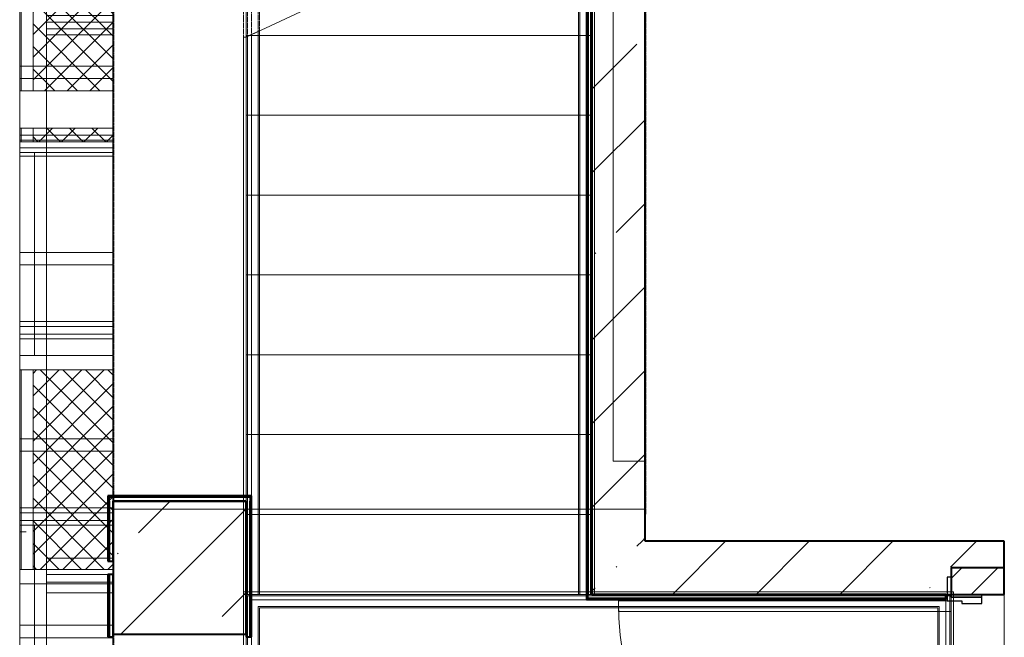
# Model space of a CAD drawing. Header units: millimetres. Extents: x 105028 to 874735, y -568483 to 191941.
# Tile 78 of 135: x 334462 to 338163, y 162627 to 164947. Entities that reach past the tile are written whole.
import ezdxf

# ---------------------------------------------------------------- set-up
doc = ezdxf.new("R2010")
doc.units = ezdxf.units.MM
for name, pattern in [('ADSK_Сверху', [4.5, 3, -1.5]), ('ADSK_Скрыто', [6, 3, -3]), ('ADSK_Штриховая_ш3 п1_5', [4.5, 3, -1.5]), ('Штрих_3_1_5_', [4.5, 3, -1.5])]:
    doc.linetypes.add(name, pattern=pattern)
doc.layers.add('_Разделитель помещений_', color=4, linetype='ADSK_Штриховая_ш3 п1_5', lineweight=40, true_color=0x00ffff)
for name, color, linetype, lineweight in [('Двери', 7, 'Continuous', 18), ('Импосты витража', 7, 'Continuous', 18), ('Каркас_Импост', 7, 'Continuous', 30), ('Лестницы', 7, 'Continuous', 18), ('Монтажный зазор', 7, 'Continuous', 30), ('Несущие колонны', 7, 'Continuous', 18), ('Ограждение', 7, 'Continuous', 18), ('Панели витража', 252, 'Continuous', 5), ('Панель', 7, 'Continuous', 18), ('Перекрытия', 7, 'Continuous', 18), ('Поручни', 7, 'Continuous', 18), ('Проем', 7, 'Continuous', 18), ('Стены', 7, 'Continuous', 18), ('Стены разрез', 7, 'Continuous', 40), ('Стены штриховка', 7, 'Continuous', 40)]:
    doc.layers.add(name, color=color, linetype=linetype, lineweight=lineweight)
pattern_1 = [(45, (0, 0), (-314.308964, 314.308964), []), (45, (314.3, 0), (-314.308964, 314.308964), [555.625, -111.125, 3.353, -107.772])]
pattern_2 = [(45, (0, 0), (-42.42640687, 42.42640687), []), (135, (0, 0), (-42.42640687, -42.42640687), [])]

# ---------------------------------------------------------------- blocks, each defined once
blk = doc.blocks.new('Ограждение - Ограждение-2598950-К2_L02_5_400__Задание СС')
at = {"layer": 'Поручни'}
for p, q in [((43890, 14060.7), (46559.2, 14060.7)), ((43890, 12701.5), (43890, 14060.7)), ((43900, 14050.7), (46549.2, 14050.7)), ((43900, 12701.5), (43900, 14050.7)), ((43905, 14045.7), (46544.2, 14045.7)), ((43905, 12701.5), (43905, 14045.7)), ((43920, 14030.7), (46529.2, 14030.7)), ((43920, 12701.5), (43920, 14030.7)), ((46529.2, 14030.7), (46529.2, 13001.5)), ((46544.2, 14045.7), (46544.2, 13001.5)), ((46549.2, 14050.7), (46549.2, 13001.5)), ((46559.2, 14060.7), (46559.2, 13001.5)), ((43945, 14005.7), (46504.2, 14005.7)), ((43945, 12701.5), (43945, 14005.7)), ((43950, 14000.7), (46499.2, 14000.7)), ((43950, 12701.5), (43950, 14000.7)), ((46499.2, 14000.7), (46499.2, 13001.5)), ((46504.2, 14005.7), (46504.2, 13001.5))]:
    blk.add_line(p, q, dxfattribs=at)
blk = doc.blocks.new('Ограждение - Ограждение-2603270-К2_L02_5_400__Задание СС')
at = {"layer": 'Поручни'}
for p, q in [((45154.2, 14051.5), (45154.2, 16730.4)), ((45179.2, 14051.5), (45179.2, 16742)), ((45194.2, 14051.5), (45194.2, 16749)), ((45199.2, 14051.5), (45199.2, 16751.3)), ((45209.2, 14051.5), (45209.2, 16751.5)), ((45149.2, 14051.5), (45149.2, 16728)), ((45199.2, 14051.5), (45149.2, 14051.5)), ((45194.2, 14051.5), (45154.2, 14051.5)), ((45209.2, 14051.5), (45179.2, 14051.5))]:
    blk.add_line(p, q, dxfattribs=at)
blk = doc.blocks.new('Ограждение - Ограждение-2603274-К2_L02_5_400__Задание СС')
at = {"layer": 'Ограждение', "linetype": 'ADSK_Сверху'}
for p, q in [((43890, 16145.3), (43890, 16751.5)), ((43900, 16145.5), (43900, 16751.5)), ((43905, 16147.9), (43905, 16751.5)), ((43920, 16154.8), (43920, 16751.5)), ((43945, 16166.5), (43945, 16751.5)), ((43950, 16168.8), (43950, 16751.5))]:
    blk.add_line(p, q, dxfattribs=at)
at = {"layer": 'Поручни'}
for p, q in [((43899.6, 16145.3), (43890, 16145.3)), ((43899.6, 16145.3), (43890, 16145.3)), ((43890, 14051.5), (43890, 16145.3)), ((43920, 16154.8), (43899.6, 16145.3)), ((43920, 16154.8), (43899.6, 16145.3)), ((43950, 16168.8), (43900, 16145.5)), ((43900, 14051.5), (43900, 16145.5)), ((43945, 16166.5), (43905, 16147.9)), ((43945, 16166.5), (43905, 16147.9)), ((43945, 16166.5), (43905, 16147.9)), ((43905, 14051.5), (43905, 16147.9)), ((43920, 14051.5), (43920, 16154.8)), ((43945, 14051.5), (43945, 16166.5)), ((43950, 14051.5), (43950, 16168.8)), ((43920, 14051.5), (43890, 14051.5)), ((43950, 14051.5), (43900, 14051.5)), ((43945, 14051.5), (43905, 14051.5))]:
    blk.add_line(p, q, dxfattribs=at)
blk = doc.blocks.new('101_Дверь_Однопольная - _НЧ_Мет_1200х2100_ЛК_угловая коробка_EI60_Л-3122897-К2_L02_5_400__Задание СС')
at = {"layer": 'Каркас_Импост'}
for p, q in [((-625, 115), (-715, 115)), ((-715, 115), (-715, 100)), ((-625, 60), (-625, 115)), ((715, 115), (625, 115)), ((625, 115), (625, 60)), ((715, 100), (715, 115)), ((-715, 100), (-640, 100)), ((-640, 100), (-640, -15)), ((640, -15), (640, 100)), ((640, 100), (715, 100)), ((-615, 60), (-625, 60)), ((-615, -15), (-615, 60)), ((625, 60), (615, 60)), ((615, 60), (615, -15)), ((-640, -15), (-615, -15)), ((615, -15), (640, -15))]:
    blk.add_line(p, q, dxfattribs=at)
at = {"layer": 'Монтажный зазор'}
for p, q in [((-640, 100), (-650, 100)), ((-650, 100), (-650, -15)), ((-640, -15), (-640, 100)), ((650, 100), (640, 100)), ((640, 100), (640, -15)), ((650, -15), (650, 100)), ((-650, -15), (-640, -15)), ((640, -15), (650, -15))]:
    blk.add_line(p, q, dxfattribs=at)
at = {"layer": 'Панель'}
for p, q in [((625, 1350), (585, 1350)), ((585, 1350), (585, 100)), ((625, 100), (625, 1350)), ((585, 100), (625, 100))]:
    blk.add_line(p, q, dxfattribs=at)
blk.add_arc((625, 100), 1250, 90, 180, dxfattribs=at)
blk = doc.blocks.new('135_SLK_K2_AR_rvt-1-К2_L02_5_400__Задание СС')
at = {"layer": 'Стены разрез', "lineweight": 9}
h = blk.add_hatch(dxfattribs=at)
h.set_pattern_fill('FP_4', color=256, style=0, pattern_type=2)
h.set_pattern_definition([(45, (0, 0), (-134.7038418, 134.7038418), []), (45, (134.7, 0), (-134.7038418, 134.7038418), [238.125, -47.625, 3.353, -44.272])])
h.paths.add_polyline_path([(-12383164.2, 9989300.7), (-12382964.2, 9989300.7), (-12382964.2, 9989410.7), (-12383164.2, 9989410.7)])
h.paths.add_polyline_path([(-12382964.2, 9990710.7), (-12382964.2, 9990810.7), (-12383164.2, 9990810.7), (-12383164.2, 9990710.7)])
at = {"layer": '_Разделитель помещений_', "linetype": 'Штрих_3_1_5_'}
for p, q in [((-12386314.2, 9993539), (-12386314.2, 9984720.7)), ((-12384314.2, 9993539), (-12384314.2, 9991010.7))]:
    blk.add_line(p, q, dxfattribs=at)
at = {"layer": 'Лестницы', "linetype": 'ADSK_Сверху'}
for p, q in [((-12385814.2, 9992804.5), (-12385814.2, 9993410.7)), ((-12385814.2, 9992810.7), (-12385800.9, 9992810.7)), ((-12385814.2, 9992810.7), (-12385800.9, 9992810.7))]:
    blk.add_line(p, q, dxfattribs=at)
at = {"layer": 'Лестницы'}
for p, q in [((-12384514.2, 9992810.7), (-12384514.2, 9993110.7)), ((-12385277.5, 9993054.8), (-12385814.2, 9992804.5)), ((-12385814.2, 9992510.7), (-12385814.2, 9992804.5)), ((-12385800.9, 9992810.7), (-12384514.2, 9992810.7)), ((-12384514.2, 9992510.7), (-12384514.2, 9992810.7)), ((-12385814.2, 9992210.7), (-12385814.2, 9992510.7)), ((-12385814.2, 9992510.7), (-12384514.2, 9992510.7)), ((-12384514.2, 9992210.7), (-12384514.2, 9992510.7)), ((-12385814.2, 9991910.7), (-12385814.2, 9992210.7)), ((-12385814.2, 9992210.7), (-12384514.2, 9992210.7)), ((-12384514.2, 9991910.7), (-12384514.2, 9992210.7)), ((-12385814.2, 9991610.7), (-12385814.2, 9991910.7)), ((-12385814.2, 9991910.7), (-12384514.2, 9991910.7)), ((-12384514.2, 9991610.7), (-12384514.2, 9991910.7)), ((-12385814.2, 9991310.7), (-12385814.2, 9991610.7)), ((-12385814.2, 9991610.7), (-12384514.2, 9991610.7)), ((-12384514.2, 9991310.7), (-12384514.2, 9991610.7)), ((-12385814.2, 9991010.7), (-12385814.2, 9991310.7)), ((-12385814.2, 9991310.7), (-12384514.2, 9991310.7)), ((-12384514.2, 9991010.7), (-12384514.2, 9991310.7)), ((-12385814.2, 9990710.7), (-12385814.2, 9991010.7)), ((-12385814.2, 9991010.7), (-12384514.2, 9991010.7)), ((-12384514.2, 9990710.7), (-12384514.2, 9991010.7)), ((-12385814.2, 9990710.7), (-12384514.2, 9990710.7)), ((-12385814.2, 9990710.3), (-12385814.2, 9989360.7)), ((-12383164.2, 9990710.3), (-12385814.2, 9990710.3)), ((-12383164.2, 9989360.7), (-12383164.2, 9990710.3))]:
    blk.add_line(p, q, dxfattribs=at)
at = {"layer": 'Лестницы', "linetype": 'ADSK_Скрыто'}
for p, q in [((-12385800.9, 9992810.7), (-12384514.2, 9992810.7)), ((-12385814.2, 9992510.7), (-12384514.2, 9992510.7)), ((-12385814.2, 9992210.7), (-12384514.2, 9992210.7)), ((-12385814.2, 9991910.7), (-12384514.2, 9991910.7)), ((-12385814.2, 9991610.7), (-12384514.2, 9991610.7)), ((-12385814.2, 9991310.7), (-12384514.2, 9991310.7)), ((-12385814.2, 9991010.7), (-12384514.2, 9991010.7)), ((-12385814.2, 9990710.7), (-12384514.2, 9990710.7))]:
    blk.add_line(p, q, dxfattribs=at)
at = {"layer": 'Перекрытия'}
for p, q in [((-12386314.2, 9991030.7), (-12386314.2, 10016960.7)), ((-12386314.2, 10016960.7), (-12386314.2, 9991030.7)), ((-12386314.2, 9991060.7), (-12386314.2, 9993670.7)), ((-12386314.2, 9993670.7), (-12386314.2, 9991060.7)), ((-12385814.2, 9993670.7), (-12385814.2, 9991060.7)), ((-12385814.2, 9991060.7), (-12385814.2, 9993670.7)), ((-12385814.2, 9991060.7), (-12386314.2, 9991060.7)), ((-12386314.2, 9991060.7), (-12385814.2, 9991060.7)), ((-12384314.2, 9991030.7), (-12386314.2, 9991030.7)), ((-12386314.2, 9991030.7), (-12384314.2, 9991030.7)), ((-12384314.2, 9990910.7), (-12384314.2, 9991030.7)), ((-12384314.2, 9991030.7), (-12384314.2, 9990910.7)), ((-12382964.2, 9990910.7), (-12384314.2, 9990910.7)), ((-12384314.2, 9990910.7), (-12382964.2, 9990910.7)), ((-12382964.2, 9984710.7), (-12382964.2, 9990910.7)), ((-12382964.2, 9990910.7), (-12382964.2, 9984710.7)), ((-12385814.2, 9990560.7), (-12385814.2, 9990710.7)), ((-12385814.2, 9990710.7), (-12383164.2, 9990710.7)), ((-12383164.2, 9990710.7), (-12385814.2, 9990710.7)), ((-12385814.2, 9990710.7), (-12385814.2, 9990560.7)), ((-12383164.2, 9990710.7), (-12383164.2, 9989360.7)), ((-12383164.2, 9989360.7), (-12383164.2, 9990710.7)), ((-12386314.2, 9987660.7), (-12386314.2, 9990560.7)), ((-12386314.2, 9990560.7), (-12385814.2, 9990560.7)), ((-12385814.2, 9990560.7), (-12386314.2, 9990560.7)), ((-12386314.2, 9990560.7), (-12386314.2, 9987660.7))]:
    blk.add_line(p, q, dxfattribs=at)
at = {"layer": 'Стены'}
for p, q in [((-12384314.2, 9991210.7), (-12384314.2, 9994780.7)), ((-12384434.2, 9994660.7), (-12384434.2, 9991210.7)), ((-12384434.2, 9991210.7), (-12384434.2, 9993718)), ((-12384314.2, 9993718), (-12384314.2, 9991210.7)), ((-12384534.2, 9993110.7), (-12384534.2, 9992810.7)), ((-12384514.2, 9992810.7), (-12384514.2, 9993110.7)), ((-12384534.2, 9992810.7), (-12384514.2, 9992810.7)), ((-12384534.2, 9992810.7), (-12384514.2, 9992810.7)), ((-12384534.2, 9992810.7), (-12384534.2, 9992510.7)), ((-12384514.2, 9992510.7), (-12384514.2, 9992810.7)), ((-12384534.2, 9992510.7), (-12384514.2, 9992510.7)), ((-12384534.2, 9992510.7), (-12384514.2, 9992510.7)), ((-12384534.2, 9992510.7), (-12384534.2, 9992210.7)), ((-12384514.2, 9992210.7), (-12384514.2, 9992510.7)), ((-12384534.2, 9992210.7), (-12384514.2, 9992210.7)), ((-12384534.2, 9992210.7), (-12384514.2, 9992210.7)), ((-12384534.2, 9992210.7), (-12384534.2, 9991910.7)), ((-12384514.2, 9991910.7), (-12384514.2, 9992210.7)), ((-12384534.2, 9991910.7), (-12384514.2, 9991910.7)), ((-12384534.2, 9991910.7), (-12384514.2, 9991910.7)), ((-12384534.2, 9991910.7), (-12384534.2, 9991610.7)), ((-12384514.2, 9991610.7), (-12384514.2, 9991910.7)), ((-12384534.2, 9991610.7), (-12384514.2, 9991610.7)), ((-12384534.2, 9991610.7), (-12384514.2, 9991610.7)), ((-12384534.2, 9991610.7), (-12384534.2, 9991310.7)), ((-12384514.2, 9991310.7), (-12384514.2, 9991610.7)), ((-12384534.2, 9991310.7), (-12384514.2, 9991310.7)), ((-12384534.2, 9991310.7), (-12384514.2, 9991310.7)), ((-12384534.2, 9991310.7), (-12384534.2, 9991010.7)), ((-12384514.2, 9991010.7), (-12384514.2, 9991310.7)), ((-12384314.2, 9991210.7), (-12384434.2, 9991210.7)), ((-12384314.2, 9991210.7), (-12384434.2, 9991210.7)), ((-12386334.2, 9991060.7), (-12386334.2, 9991080.7)), ((-12385794.2, 9991080.7), (-12386334.2, 9991080.7)), ((-12385794.2, 9991080.7), (-12385794.2, 9991060.7)), ((-12386334.2, 9991060.7), (-12386334.2, 9990835.7)), ((-12386314.2, 9991060.7), (-12385814.2, 9991060.7)), ((-12386314.2, 9990835.7), (-12386314.2, 9991060.7)), ((-12385814.2, 9991060.7), (-12385814.2, 9990550.7)), ((-12385794.2, 9990550.7), (-12385794.2, 9991060.7)), ((-12384534.2, 9991010.7), (-12384514.2, 9991010.7)), ((-12384534.2, 9991010.7), (-12384514.2, 9991010.7)), ((-12384534.2, 9991010.7), (-12384534.2, 9990710.7)), ((-12384514.2, 9990710.7), (-12384514.2, 9991010.7)), ((-12386314.2, 9990835.7), (-12386334.2, 9990835.7)), ((-12386334.2, 9990785.7), (-12386314.2, 9990785.7)), ((-12386334.2, 9990785.7), (-12386334.2, 9990550.7)), ((-12386314.2, 9990550.7), (-12386314.2, 9990785.7)), ((-12383184.2, 9990710.7), (-12384534.2, 9990710.7)), ((-12384534.2, 9990690.7), (-12384534.2, 9990710.7)), ((-12384534.2, 9990710.7), (-12384514.2, 9990710.7)), ((-12383184.2, 9990710.7), (-12383184.2, 9990690.7)), ((-12384534.2, 9990690.7), (-12383184.2, 9990690.7)), ((-12386314.2, 9990550.7), (-12386334.2, 9990550.7)), ((-12385794.2, 9990550.7), (-12385814.2, 9990550.7))]:
    blk.add_line(p, q, dxfattribs=at)
at = {"layer": 'Стены разрез'}
for p, q in [((-12384534.2, 9993410.7), (-12384534.2, 9990710.7)), ((-12384514.2, 9990710.7), (-12384514.2, 9993410.7)), ((-12385794.2, 9991080.7), (-12386334.2, 9991080.7)), ((-12386334.2, 9991080.7), (-12386334.2, 9991075.7)), ((-12386334.2, 9991075.7), (-12386334.2, 9991060.7)), ((-12385794.2, 9991075.7), (-12385794.2, 9991080.7)), ((-12385794.2, 9991060.7), (-12385794.2, 9991075.7)), ((-12386334.2, 9991060.7), (-12386334.2, 9990835.7)), ((-12386314.2, 9991060.7), (-12385814.2, 9991060.7)), ((-12386314.2, 9990835.7), (-12386314.2, 9991060.7)), ((-12385814.2, 9991060.7), (-12385814.2, 9990550.7)), ((-12385794.2, 9990550.7), (-12385794.2, 9991060.7)), ((-12386334.2, 9990835.7), (-12386314.2, 9990835.7)), ((-12386314.2, 9990785.7), (-12386334.2, 9990785.7)), ((-12386334.2, 9990785.7), (-12386334.2, 9990550.7)), ((-12386314.2, 9990550.7), (-12386314.2, 9990785.7)), ((-12382964.2, 9990810.7), (-12383164.2, 9990810.7)), ((-12383164.2, 9990810.7), (-12383164.2, 9990710.7)), ((-12382964.2, 9990710.7), (-12382964.2, 9990810.7)), ((-12384534.2, 9990710.7), (-12384534.2, 9990695.7)), ((-12383184.2, 9990710.7), (-12384514.2, 9990710.7)), ((-12383184.2, 9990690.7), (-12383184.2, 9990710.7)), ((-12383164.2, 9990710.7), (-12382964.2, 9990710.7)), ((-12384534.2, 9990695.7), (-12384534.2, 9990690.7)), ((-12384534.2, 9990690.7), (-12383184.2, 9990690.7)), ((-12386334.2, 9990550.7), (-12386314.2, 9990550.7)), ((-12385814.2, 9990550.7), (-12385794.2, 9990550.7))]:
    blk.add_line(p, q, dxfattribs=at)
at = {"layer": 'Стены штриховка'}
for p, q in [((-12384529.2, 9993410.7), (-12384529.2, 9990710.7)), ((-12385799.2, 9991075.7), (-12386329.2, 9991075.7)), ((-12386329.2, 9991060.7), (-12386329.2, 9991075.7)), ((-12385799.2, 9991075.7), (-12385799.2, 9991060.7)), ((-12386329.2, 9991060.7), (-12386329.2, 9990835.7)), ((-12385799.2, 9990550.7), (-12385799.2, 9991060.7)), ((-12386329.2, 9990785.7), (-12386329.2, 9990550.7)), ((-12384529.2, 9990695.7), (-12384529.2, 9990710.7)), ((-12384529.2, 9990695.7), (-12383184.2, 9990695.7))]:
    blk.add_line(p, q, dxfattribs=at)
at = {"layer": 'Двери', "lineweight": 18, "rotation": 89.99999999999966}
blk.add_blockref('101_Дверь_Однопольная - _НЧ_Мет_1200х2100_ЛК_угловая коробка_EI60_Л-3122897-К2_L02_5_400__Задание СС', (-12383064.2, 9990060.7), dxfattribs=at)
at = {"layer": 'Ограждение', "lineweight": 18}
for name in ['Ограждение - Ограждение-2603274-К2_L02_5_400__Задание СС', 'Ограждение - Ограждение-2603270-К2_L02_5_400__Задание СС', 'Ограждение - Ограждение-2598950-К2_L02_5_400__Задание СС']:
    blk.add_blockref(name, (-12429713.8, 9976659.2), dxfattribs=at)
blk = doc.blocks.new('231_ADSK_Дверь_Проем - ADSK_Дверь_Проем-3045521-К2_L02_5_400__Задание СС')
at = {"layer": 'Проем'}
for p, q in [((-650, 100), (650, 100)), ((-650, -100), (650, -100))]:
    blk.add_line(p, q, dxfattribs=at)
blk = doc.blocks.new('Бетон-Прямоугольная-Колонна - CLM_Типовые этажи_В50 F100-500х500-V7-К2_L02_5_400__Задание СС')
at = {"layer": 'Несущие колонны', "lineweight": 9}
h = blk.add_hatch(dxfattribs=at)
h.set_pattern_fill('FP_18', color=256, style=0, pattern_type=2)
h.set_pattern_definition([(45, (12386064.2, -9990810.75), (-314.308964, 314.308964), []), (45, (12386378.5, -9990810.75), (-314.308964, 314.308964), [555.625, -111.125, 3.353, -107.772])])
h.paths.add_polyline_path([(250, -250), (250, 250), (-250, 250), (-250, -250)])
at = {"layer": 'Несущие колонны', "lineweight": 40}
for p, q in [((250, 250), (-250, 250)), ((-250, 250), (-250, -250)), ((250, -250), (250, 250)), ((-250, -250), (250, -250))]:
    blk.add_line(p, q, dxfattribs=at)
at = {"layer": 'Несущие колонны'}
for p, q in [((-250, -250), (-250, 250)), ((-250, 250), (250, 250)), ((250, 250), (250, -250)), ((250, -250), (-250, -250))]:
    blk.add_line(p, q, dxfattribs=at)
blk = doc.blocks.new('Перекрытия 1 - Перекрытия 1-3194490-К2_L02_5_400__Задание СС')
at = {"layer": 'Перекрытия'}
for p, q in [((43400.3, -34793), (43400.3, -37450.2)), ((43400.3, -37450.2), (43400.3, -34840.2)), ((43900.3, -34840.2), (43900.3, -37450.2)), ((43400.3, -37450.2), (43900.3, -37450.2)), ((43900.3, -37450.2), (43400.3, -37450.2))]:
    blk.add_line(p, q, dxfattribs=at)
blk = doc.blocks.new('135_SLK_K1-2-3_KR_rvt-1-К2_L02_5_400__Задание СС')
at = {"layer": 'Стены разрез', "lineweight": 9}
h = blk.add_hatch(dxfattribs=at)
h.set_pattern_fill('FP_6', color=256, style=0, pattern_type=2)
h.set_pattern_definition(pattern_1)
h.paths.add_polyline_path([(-12384514.2, 9990910.7), (-12384314.2, 9990910.7), (-12384314.2, 9994918), (-12384514.2, 9994918), (-12384514.2, 9993110.4)])
h = blk.add_hatch(dxfattribs=at)
h.set_pattern_fill('FP_6', color=256, style=0, pattern_type=2)
h.set_pattern_definition(pattern_1)
h.paths.add_polyline_path([(-12382964.2, 9990710.7), (-12382964.2, 9990910.7), (-12384514.2, 9990910.7), (-12384514.2, 9990710.7)])
at = {"layer": 'Перекрытия'}
for p, q in [((-12386314.2, 10017160.7), (-12386314.2, 9982455.7)), ((-12386314.2, 9990543.1), (-12386314.2, 10014160.7))]:
    blk.add_line(p, q, dxfattribs=at)
at = {"layer": 'Стены'}
for p, q in [((-12384514.2, 9993718), (-12384514.2, 9991218)), ((-12384314.2, 9991218), (-12384314.2, 9993718))]:
    blk.add_line(p, q, dxfattribs=at)
at = {"layer": 'Стены разрез'}
for p, q in [((-12384514.2, 9994918), (-12384514.2, 9990910.7)), ((-12384314.2, 9990910.7), (-12384314.2, 9994918)), ((-12384514.2, 9990910.7), (-12384514.2, 9990710.7)), ((-12382964.2, 9990910.7), (-12384314.2, 9990910.7)), ((-12382964.2, 9990710.7), (-12382964.2, 9990910.7)), ((-12384514.2, 9990710.7), (-12382964.2, 9990710.7))]:
    blk.add_line(p, q, dxfattribs=at)
at = {"layer": 'Двери', "lineweight": 18, "rotation": 89.99999999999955}
blk.add_blockref('231_ADSK_Дверь_Проем - ADSK_Дверь_Проем-3045521-К2_L02_5_400__Задание СС', (-12383064.2, 9990060.7), dxfattribs=at)
at = {"layer": 'Несущие колонны', "lineweight": 18}
blk.add_blockref('Бетон-Прямоугольная-Колонна - CLM_Типовые этажи_В50 F100-500х500-V7-К2_L02_5_400__Задание СС', (-12386064.2, 9990810.7), dxfattribs=at)
at = {"layer": 'Перекрытия', "lineweight": 18}
blk.add_blockref('Перекрытия 1 - Перекрытия 1-3194490-К2_L02_5_400__Задание СС', (-12429714.5, 10028511), dxfattribs=at)
blk = doc.blocks.new('Rectangular Mullion - R_InvisibleFrame_50Wx250H-5571140-К2_L02_5_400__Задание СС')
at = {"layer": 'Импосты витража', "lineweight": 5}
for p, q in [((-12386564.2, 9990715.8), (-12386564.2, 9990810.7)), ((-12386564.2, 9990810.7), (-12386564.2, 9990715.8)), ((-12386314.2, 9990810.7), (-12386314.2, 9990715.8)), ((-12386314.2, 9990810.7), (-12386314.2, 9990715.8)), ((-12386564.2, 9990715.8), (-12386314.2, 9990715.8)), ((-12386314.2, 9990715.8), (-12386564.2, 9990715.8))]:
    blk.add_line(p, q, dxfattribs=at)
blk = doc.blocks.new('Rectangular Mullion - R_InvisibleFrame_50Wx250H-5146935-К2_L02_5_400__Задание СС')
at = {"layer": 'Импосты витража', "lineweight": 5}
for p, q in [((-12368714.2, 9992860.7), (-12368714.2, 9994910.7)), ((-12368714.2, 9992860.7), (-12368714.2, 9994910.7)), ((-12368464.2, 9994910.7), (-12368464.2, 9992860.7)), ((-12368464.2, 9992860.7), (-12368464.2, 9994910.7))]:
    blk.add_line(p, q, dxfattribs=at)
blk = doc.blocks.new('Rectangular Mullion - R_InvisibleFrame_50Wx250H-6048025-К2_L02_5_400__Задание СС')
at = {"layer": 'Импосты витража', "lineweight": 5}
for p, q in [((25, 250), (-25, 250)), ((-25, 250), (-25, 0)), ((-25, 0), (-25, 250)), ((-25, 250), (25, 250)), ((25, 0), (25, 250)), ((25, 250), (25, 0)), ((-25, 0), (25, 0)), ((25, 0), (-25, 0))]:
    blk.add_line(p, q, dxfattribs=at)
blk = doc.blocks.new('Rectangular Mullion - R_InvisibleFrame_50Wx250H-5571141-К2_L02_5_400__Задание СС')
at = {"layer": 'Импосты витража', "lineweight": 5}
for p, q in [((-12386564.2, 9990810.7), (-12386564.2, 9992860.7)), ((-12386564.2, 9992860.7), (-12386564.2, 9990810.7)), ((-12386314.2, 9992860.7), (-12386314.2, 9990810.7)), ((-12386314.2, 9992860.7), (-12386314.2, 9990810.7))]:
    blk.add_line(p, q, dxfattribs=at)
blk = doc.blocks.new('System Panel - A_PAN_Glass_Теплое-V52-К2_L02_5_400__Задание СС')
at = {"layer": 'Панели витража', "lineweight": 5}
h = blk.add_hatch(dxfattribs=at)
h.set_pattern_fill('FP_27', color=256, style=0, pattern_type=2)
h.set_pattern_definition([(0, (0, 8708164.5), (317.5, 113.782), [158.75, -476.25]), (90, (79.38, 8708136.05), (-317.5, 113.782), [56.891, -170.673])])
h.paths.add_polyline_path([(-12386664.2, 9990750.6), (-12386609.2, 9990750.6), (-12386609.2, 9990970.5), (-12386664.2, 9990970.5), (-12386664.2, 9990804.2)])
h = blk.add_hatch(dxfattribs=at)
h.set_pattern_fill('FP_26', color=256, style=0, pattern_type=2)
h.set_pattern_definition([(0, (0, 1282555.17), (317.5, 296.412), [158.75, -476.25]), (90, (79.38, 1282481.07), (-317.5, 296.412), [148.206, -444.618])])
h.paths.add_polyline_path([(-12386609.2, 9990066.2), (-12386609.2, 9990509.4), (-12386664.2, 9990509.4), (-12386664.2, 9990066.2), (-12386615.2, 9990066.2)])
for p, q in [((-12386664.2, 9990970.5), (-12386609.2, 9990970.5)), ((-12386664.2, 9990750.6), (-12386664.2, 9990970.5)), ((-12386664.2, 9990970.5), (-12386664.2, 9990317)), ((-12386609.2, 9990317), (-12386609.2, 9990970.5)), ((-12386609.2, 9990970.5), (-12386609.2, 9990750.6)), ((-12386609.2, 9990750.6), (-12386664.2, 9990750.6)), ((-12386664.2, 9990750.6), (-12386664.2, 9990509.4)), ((-12386609.2, 9990509.4), (-12386609.2, 9990750.6)), ((-12386664.2, 9990509.4), (-12386609.2, 9990509.4)), ((-12386664.2, 9990066.2), (-12386664.2, 9990509.4)), ((-12386609.2, 9990509.4), (-12386609.2, 9990066.2)), ((-12386609.2, 9990317), (-12386664.2, 9990317)), ((-12386664.2, 9990317), (-12386664.2, 9990066.2)), ((-12386609.2, 9990066.2), (-12386609.2, 9990317)), ((-12386664.2, 9990066.2), (-12386609.2, 9990066.2))]:
    blk.add_line(p, q, dxfattribs=at)
blk = doc.blocks.new('System Panel - A_PAN_Glass_Теплое-V53-К2_L02_5_400__Задание СС')
at = {"layer": 'Панели витража', "lineweight": 5}
for p, q in [((-12386664.2, 9992370.9), (-12386609.2, 9992370.9)), ((-12386664.2, 9992357.4), (-12386664.2, 9992370.9)), ((-12386664.2, 9992370.9), (-12386664.2, 9991717.4)), ((-12386609.2, 9991717.4), (-12386609.2, 9992370.9)), ((-12386609.2, 9992370.9), (-12386609.2, 9992357.4)), ((-12386609.2, 9992357.4), (-12386664.2, 9992357.4)), ((-12386664.2, 9992357.4), (-12386664.2, 9991607.6)), ((-12386609.2, 9991607.6), (-12386609.2, 9992357.4)), ((-12386609.2, 9991717.4), (-12386664.2, 9991717.4)), ((-12386664.2, 9991717.4), (-12386664.2, 9991607.6)), ((-12386609.2, 9991607.6), (-12386609.2, 9991717.4)), ((-12386664.2, 9991607.6), (-12386609.2, 9991607.6))]:
    blk.add_line(p, q, dxfattribs=at)
blk = doc.blocks.new('Rectangular Mullion - R_InvisibleFrame_50Wx350H-5583516-К2_L02_5_400__Задание СС')
at = {"layer": 'Импосты витража', "lineweight": 5}
for p, q in [((-12386664.2, 9989147.5), (-12386664.2, 9989194.1)), ((-12386664.2, 9989194.1), (-12386314.2, 9989194.1)), ((-12386664.2, 9988925.6), (-12386664.2, 9989194.1)), ((-12386314.2, 9989194.1), (-12386314.2, 9989147.5)), ((-12386314.2, 9988925.6), (-12386314.2, 9989194.1)), ((-12386314.2, 9989147.5), (-12386664.2, 9989147.5)), ((-12386664.2, 9989147.5), (-12386664.2, 9988878.9)), ((-12386314.2, 9988878.9), (-12386314.2, 9989147.5))]:
    blk.add_line(p, q, dxfattribs=at)
blk = doc.blocks.new('Rectangular Mullion - R_InvisibleFrame_50Wx350H-5583513-К2_L02_5_400__Задание СС')
at = {"layer": 'Импосты витража', "lineweight": 5}
for p, q in [((-12386664.2, 9984849.4), (-12386664.2, 9984831.5)), ((-12386314.2, 9984849.4), (-12386664.2, 9984849.4)), ((-12386664.2, 9984849.4), (-12386664.2, 9984195.9)), ((-12386664.2, 9984831.5), (-12386314.2, 9984831.5)), ((-12386664.2, 9984178), (-12386664.2, 9984831.5)), ((-12386314.2, 9984831.5), (-12386314.2, 9984849.4)), ((-12386314.2, 9984195.9), (-12386314.2, 9984849.4)), ((-12386314.2, 9984178), (-12386314.2, 9984831.5)), ((-12386664.2, 9984195.9), (-12386314.2, 9984195.9)), ((-12386664.2, 9984178), (-12386664.2, 9984195.9)), ((-12386314.2, 9984195.9), (-12386314.2, 9984178)), ((-12386314.2, 9984178), (-12386664.2, 9984178))]:
    blk.add_line(p, q, dxfattribs=at)
blk = doc.blocks.new('Rectangular Mullion - R_InvisibleFrame_50Wx350H-V76-К2_L02_5_400__Задание СС')
at = {"layer": 'Импосты витража', "lineweight": 5}
for p, q in [((-12386664.2, 9992602.3), (-12386664.2, 9992462.7)), ((-12386314.2, 9992602.3), (-12386664.2, 9992602.3)), ((-12386664.2, 9992602.3), (-12386664.2, 9992435.5)), ((-12386314.2, 9992462.7), (-12386314.2, 9992602.3)), ((-12386314.2, 9992435.5), (-12386314.2, 9992602.3)), ((-12386664.2, 9992462.7), (-12386314.2, 9992462.7)), ((-12386664.2, 9992417.6), (-12386664.2, 9992462.7)), ((-12386314.2, 9992417.6), (-12386314.2, 9992462.7)), ((-12386664.2, 9992435.5), (-12386314.2, 9992435.5)), ((-12386664.2, 9992417.6), (-12386664.2, 9992435.5)), ((-12386314.2, 9992417.6), (-12386664.2, 9992417.6)), ((-12386314.2, 9992435.5), (-12386314.2, 9992417.6))]:
    blk.add_line(p, q, dxfattribs=at)
blk = doc.blocks.new('Rectangular Mullion - R_InvisibleFrame_50Wx350H-V81-К2_L02_5_400__Задание СС')
at = {"layer": 'Импосты витража', "lineweight": 5}
for p, q in [((-12386664.2, 9990804.2), (-12386664.2, 9991026.2)), ((-12386314.2, 9990804.2), (-12386314.2, 9991026.2)), ((-12386664.2, 9990979.5), (-12386664.2, 9990750.6)), ((-12386314.2, 9990750.6), (-12386314.2, 9990979.5)), ((-12386664.2, 9990804.2), (-12386664.2, 9990750.6)), ((-12386314.2, 9990804.2), (-12386664.2, 9990804.2)), ((-12386314.2, 9990750.6), (-12386314.2, 9990804.2)), ((-12386664.2, 9990750.6), (-12386314.2, 9990750.6))]:
    blk.add_line(p, q, dxfattribs=at)
blk = doc.blocks.new('Rectangular Mullion - R_InvisibleFrame_50Wx350H-V82-К2_L02_5_400__Задание СС')
at = {"layer": 'Импосты витража', "lineweight": 5}
for p, q in [((-12386664.2, 9991607.6), (-12386664.2, 9991726.3)), ((-12386314.2, 9991607.6), (-12386314.2, 9991726.3)), ((-12386664.2, 9991679.7), (-12386664.2, 9991554)), ((-12386314.2, 9991554), (-12386314.2, 9991679.7)), ((-12386664.2, 9991607.6), (-12386664.2, 9991554)), ((-12386314.2, 9991607.6), (-12386664.2, 9991607.6)), ((-12386314.2, 9991554), (-12386314.2, 9991607.6)), ((-12386664.2, 9991554), (-12386314.2, 9991554))]:
    blk.add_line(p, q, dxfattribs=at)
blk = doc.blocks.new('Rectangular Mullion - R_InvisibleFrame_50Wx350H-V83-К2_L02_5_400__Задание СС')
at = {"layer": 'Импосты витража', "lineweight": 5}
for p, q in [((-12386664.2, 9992410.9), (-12386664.2, 9992426.5)), ((-12386664.2, 9992410.9), (-12386664.2, 9992357.4)), ((-12386314.2, 9992410.9), (-12386664.2, 9992410.9)), ((-12386314.2, 9992410.9), (-12386314.2, 9992426.5)), ((-12386314.2, 9992357.4), (-12386314.2, 9992410.9)), ((-12386664.2, 9992379.9), (-12386664.2, 9992357.4)), ((-12386314.2, 9992357.4), (-12386314.2, 9992379.9)), ((-12386664.2, 9992357.4), (-12386314.2, 9992357.4))]:
    blk.add_line(p, q, dxfattribs=at)
blk = doc.blocks.new('135_SLK_K2_AR_FCD_rvt-1-К2_L02_5_400__Задание СС')
at = {"layer": 'Стены разрез', "lineweight": 5}
h = blk.add_hatch(dxfattribs=at)
h.set_pattern_fill('FP_23', color=256, style=0, pattern_type=2)
h.set_pattern_definition(pattern_2)
h.paths.add_polyline_path([(-12386315.2, 9992602.3), (-12386315.2, 9993160.7), (-12386615.2, 9993160.7), (-12386615.2, 9992602.3)])
h = blk.add_hatch(dxfattribs=at)
h.set_pattern_fill('FP_23', color=256, style=0, pattern_type=2)
h.set_pattern_definition(pattern_2)
h.paths.add_polyline_path([(-12386315.2, 9992410.9), (-12386315.2, 9992462.7), (-12386615.2, 9992462.7), (-12386615.2, 9992410.9)])
h = blk.add_hatch(dxfattribs=at)
h.set_pattern_fill('FP_23', color=256, style=0, pattern_type=2)
h.set_pattern_definition(pattern_2)
h.paths.add_polyline_path([(-12386315.2, 9990804.2), (-12386315.2, 9991554), (-12386615.2, 9991554), (-12386615.2, 9990804.2)])
at = {"layer": 'Стены', "lineweight": 5}
for p, q in [((-12386665.2, 9993348.6), (-12386665.2, 9992695.1)), ((-12386315.2, 9992695.1), (-12386315.2, 9993348.6)), ((-12386564.2, 9992860.7), (-12386564.2, 9992835.7)), ((-12386564.2, 9992813.3), (-12386564.2, 9992860.7)), ((-12386314.2, 9992860.7), (-12386564.2, 9992860.7)), ((-12386564.2, 9992860.7), (-12386314.2, 9992860.7)), ((-12386314.2, 9992860.7), (-12386314.2, 9992813.3)), ((-12386314.2, 9992835.7), (-12386314.2, 9992860.7)), ((-12386564.2, 9992835.7), (-12386564.2, 9990846.1)), ((-12386564.2, 9992835.7), (-12386314.2, 9992835.7)), ((-12386564.2, 9992835.7), (-12386314.2, 9992835.7)), ((-12386564.2, 9990846.1), (-12386564.2, 9992813.3)), ((-12386564.2, 9992813.3), (-12386314.2, 9992813.3)), ((-12386314.2, 9990846.1), (-12386314.2, 9992835.7)), ((-12386314.2, 9992813.3), (-12386314.2, 9990846.1)), ((-12386315.2, 9992695.1), (-12386665.2, 9992695.1)), ((-12386665.2, 9992695.1), (-12386665.2, 9992435.5)), ((-12386315.2, 9992435.5), (-12386315.2, 9992695.1)), ((-12386665.2, 9992648.4), (-12386665.2, 9991994.9)), ((-12386665.2, 9992388.8), (-12386665.2, 9992648.4)), ((-12386665.2, 9992648.4), (-12386315.2, 9992648.4)), ((-12386315.2, 9991994.9), (-12386315.2, 9992648.4)), ((-12386315.2, 9992648.4), (-12386315.2, 9992388.8)), ((-12386665.2, 9992435.5), (-12386665.2, 9992602.3)), ((-12386315.2, 9992602.3), (-12386315.2, 9992435.5)), ((-12386665.2, 9992462.7), (-12386665.2, 9992417.6)), ((-12386315.2, 9992417.6), (-12386315.2, 9992462.7)), ((-12386665.2, 9992435.5), (-12386315.2, 9992435.5)), ((-12386315.2, 9992417.6), (-12386665.2, 9992417.6)), ((-12386665.2, 9992417.6), (-12386665.2, 9992410.9)), ((-12386315.2, 9992410.9), (-12386315.2, 9992417.6)), ((-12386665.2, 9991735.3), (-12386665.2, 9992388.8)), ((-12386665.2, 9992388.8), (-12386315.2, 9992388.8)), ((-12386315.2, 9992388.8), (-12386315.2, 9991735.3)), ((-12386665.2, 9991994.9), (-12386665.2, 9991735.3)), ((-12386315.2, 9991994.9), (-12386665.2, 9991994.9)), ((-12386315.2, 9991735.3), (-12386315.2, 9991994.9)), ((-12386665.2, 9991948.2), (-12386665.2, 9991294.7)), ((-12386665.2, 9991688.6), (-12386665.2, 9991948.2)), ((-12386665.2, 9991948.2), (-12386315.2, 9991948.2)), ((-12386315.2, 9991294.7), (-12386315.2, 9991948.2)), ((-12386315.2, 9991948.2), (-12386315.2, 9991688.6)), ((-12386665.2, 9991735.3), (-12386315.2, 9991735.3)), ((-12386665.2, 9991035.1), (-12386665.2, 9991688.6)), ((-12386665.2, 9991688.6), (-12386315.2, 9991688.6)), ((-12386665.2, 9991670.7), (-12386315.2, 9991670.7)), ((-12386665.2, 9991670.7), (-12386665.2, 9991017.2)), ((-12386665.2, 9991554), (-12386665.2, 9991670.7)), ((-12386315.2, 9991688.6), (-12386315.2, 9991035.1)), ((-12386315.2, 9991017.2), (-12386315.2, 9991670.7)), ((-12386315.2, 9991670.7), (-12386315.2, 9991554)), ((-12386665.2, 9991294.7), (-12386665.2, 9991035.1)), ((-12386315.2, 9991294.7), (-12386665.2, 9991294.7)), ((-12386315.2, 9991035.1), (-12386315.2, 9991294.7)), ((-12386665.2, 9991248), (-12386665.2, 9990594.5)), ((-12386665.2, 9990988.4), (-12386665.2, 9991248)), ((-12386665.2, 9991248), (-12386315.2, 9991248)), ((-12386315.2, 9990594.5), (-12386315.2, 9991248)), ((-12386315.2, 9991248), (-12386315.2, 9990988.4)), ((-12386665.2, 9991035.1), (-12386315.2, 9991035.1)), ((-12386315.2, 9991017.2), (-12386665.2, 9991017.2)), ((-12386665.2, 9991017.2), (-12386665.2, 9990804.2)), ((-12386315.2, 9990804.2), (-12386315.2, 9991017.2)), ((-12386665.2, 9990334.9), (-12386665.2, 9990988.4)), ((-12386665.2, 9990988.4), (-12386315.2, 9990988.4)), ((-12386315.2, 9990988.4), (-12386315.2, 9990334.9)), ((-12386314.2, 9990846.1), (-12386564.2, 9990846.1)), ((-12386564.2, 9990755.9), (-12386564.2, 9990785.7)), ((-12386564.2, 9990785.7), (-12386564.2, 9989135.7)), ((-12386314.2, 9990785.7), (-12386564.2, 9990785.7)), ((-12386564.2, 9990785.7), (-12386314.2, 9990785.7)), ((-12386314.2, 9990785.7), (-12386314.2, 9990755.9)), ((-12386314.2, 9989135.7), (-12386314.2, 9990785.7)), ((-12386564.2, 9989110.7), (-12386564.2, 9990755.9)), ((-12386564.2, 9990755.9), (-12386314.2, 9990755.9)), ((-12386314.2, 9990755.9), (-12386314.2, 9989110.7)), ((-12386665.2, 9990594.5), (-12386665.2, 9990334.9)), ((-12386315.2, 9990594.5), (-12386665.2, 9990594.5)), ((-12386315.2, 9990334.9), (-12386315.2, 9990594.5))]:
    blk.add_line(p, q, dxfattribs=at)
at = {"layer": 'Стены разрез', "lineweight": 9}
for p, q in [((-12386665.2, 9993160.7), (-12386665.2, 9992602.3)), ((-12386315.2, 9992602.3), (-12386315.2, 9993160.7)), ((-12386665.2, 9992602.3), (-12386315.2, 9992602.3)), ((-12386315.2, 9992462.7), (-12386665.2, 9992462.7)), ((-12386665.2, 9992462.7), (-12386665.2, 9992410.9)), ((-12386315.2, 9992410.9), (-12386315.2, 9992462.7)), ((-12386665.2, 9992410.9), (-12386315.2, 9992410.9)), ((-12386315.2, 9991554), (-12386665.2, 9991554)), ((-12386665.2, 9991554), (-12386665.2, 9990804.2)), ((-12386315.2, 9990804.2), (-12386315.2, 9991554)), ((-12386665.2, 9990804.2), (-12386315.2, 9990804.2))]:
    blk.add_line(p, q, dxfattribs=at)
at = {"layer": 'Стены штриховка', "lineweight": 9}
for p, q in [((-12386660.2, 9993160.7), (-12386660.2, 9992602.3)), ((-12386615.2, 9993160.7), (-12386615.2, 9992602.3)), ((-12386660.2, 9992462.7), (-12386660.2, 9992410.9)), ((-12386615.2, 9992462.7), (-12386615.2, 9992410.9)), ((-12386660.2, 9991554), (-12386660.2, 9990804.2)), ((-12386615.2, 9991554), (-12386615.2, 9990804.2))]:
    blk.add_line(p, q, dxfattribs=at)
at = {"layer": 'Импосты витража', "lineweight": 5, "rotation": 180}
blk.add_blockref('Rectangular Mullion - R_InvisibleFrame_50Wx250H-5146935-К2_L02_5_400__Задание СС', (-24755028.4, 19987771.5), dxfattribs=at)
at = {"layer": 'Импосты витража', "lineweight": 5, "extrusion": (0, 0, -1), "rotation": 90.00000000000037}
blk.add_blockref('Rectangular Mullion - R_InvisibleFrame_50Wx250H-6048025-К2_L02_5_400__Задание СС', (12386564.2, 9992860.7), dxfattribs=at)
at = {"layer": 'Импосты витража', "lineweight": 5}
for name, p in [('Rectangular Mullion - R_InvisibleFrame_50Wx250H-5571141-К2_L02_5_400__Задание СС', (0, 0)), ('Rectangular Mullion - R_InvisibleFrame_50Wx350H-5583516-К2_L02_5_400__Задание СС', (0, 3500.9)), ('Rectangular Mullion - R_InvisibleFrame_50Wx350H-V76-К2_L02_5_400__Задание СС', (0, 0)), ('Rectangular Mullion - R_InvisibleFrame_50Wx350H-V83-К2_L02_5_400__Задание СС', (0, 0)), ('Rectangular Mullion - R_InvisibleFrame_50Wx350H-5583513-К2_L02_5_400__Задание СС', (0, 7539.4)), ('Rectangular Mullion - R_InvisibleFrame_50Wx350H-5583516-К2_L02_5_400__Задание СС', (0, 2800.7)), ('Rectangular Mullion - R_InvisibleFrame_50Wx350H-V82-К2_L02_5_400__Задание СС', (0, 0)), ('Rectangular Mullion - R_InvisibleFrame_50Wx350H-5583513-К2_L02_5_400__Задание СС', (0, 6839.2)), ('Rectangular Mullion - R_InvisibleFrame_50Wx350H-5583516-К2_L02_5_400__Задание СС', (0, 2100.6)), ('Rectangular Mullion - R_InvisibleFrame_50Wx350H-V81-К2_L02_5_400__Задание СС', (0, 0)), ('Rectangular Mullion - R_InvisibleFrame_50Wx350H-5583513-К2_L02_5_400__Задание СС', (0, 6139)), ('Rectangular Mullion - R_InvisibleFrame_50Wx250H-5571140-К2_L02_5_400__Задание СС', (0, 0)), ('Rectangular Mullion - R_InvisibleFrame_50Wx350H-5583516-К2_L02_5_400__Задание СС', (0, 1400.4))]:
    blk.add_blockref(name, p, dxfattribs=at)
at = {"layer": 'Панели витража', "lineweight": 5}
for name in ['System Panel - A_PAN_Glass_Теплое-V53-К2_L02_5_400__Задание СС', 'System Panel - A_PAN_Glass_Теплое-V52-К2_L02_5_400__Задание СС']:
    blk.add_blockref(name, (0, 0), dxfattribs=at)

msp = doc.modelspace()

# ---------------------------------------------------------------- block references
at = {"lineweight": 5}
for name in ['135_SLK_K2_AR_FCD_rvt-1-К2_L02_5_400__Задание СС', '135_SLK_K1-2-3_KR_rvt-1-К2_L02_5_400__Задание СС', '135_SLK_K2_AR_rvt-1-К2_L02_5_400__Задание СС']:
    msp.add_blockref(name, (12721127.3, -9827922.2), dxfattribs=at)

doc.saveas('drawing.dxf')
